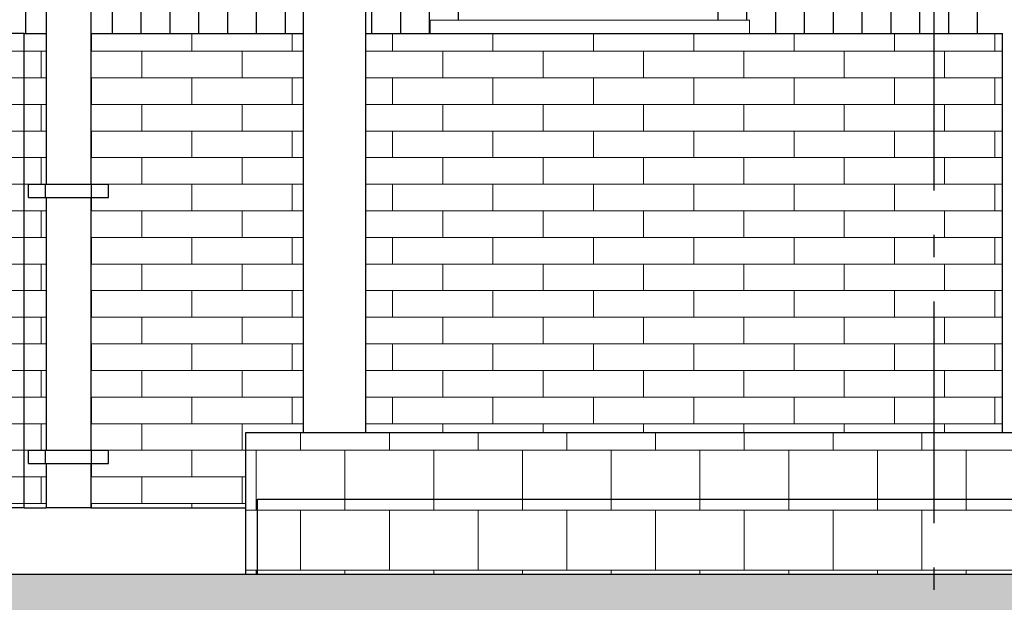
# Model space of a CAD drawing. Header units: millimetres. Extents: x -82736 to -49966, y 850 to 13065.
# Tile 8 of 28: x -70733 to -68514, y 3437 to 4751. Entities that reach past the tile are written whole.
import ezdxf
from ezdxf.enums import TextEntityAlignment as Align

# ---------------------------------------------------------------- set-up
doc = ezdxf.new("R2010")
doc.units = ezdxf.units.MM
doc.header["$LTSCALE"] = 0.5
doc.header["$MEASUREMENT"] = 0
doc.linetypes.add('Akselinje', pattern=[1500, 1000, -200, 100, -200])
doc.linetypes.add('PLINE', pattern=[0])
for name, color, linetype in [('222- Søyler (Nye konstruksjoner)', 7, 'Continuous'), ('232- Ikke-bærende yttervegger', 7, 'Continuous'), ('235- Utvendig kledning og overflate(Nye konstruksjoner)', 7, 'Continuous'), ('252- Gulv på grunn_ bunnplate(Nye konstruksjoner)', 7, 'Continuous'), ('265- Gesimser_ takrenner og nedløp(Nye konstruksjoner)', 7, 'Continuous'), ('71-- Bearbeidet terreng', 7, 'Continuous'), ('71-- Bearbeidet terreng (Skravur)', 7, 'Continuous'), ('82-- Modullinjer', 7, 'Continuous')]:
    doc.layers.add(name, color=color, linetype=linetype)
for name, color, linetype, lineweight in [('234- Vinduer_ dører_ porter(Nye konstruksjoner)', 7, 'Continuous', 0), ('235- Utvendig kledning og overflate', 7, 'Continuous', 0), ('255- Gulvoverflate(Nye konstruksjoner)', 7, 'Continuous', 0)]:
    doc.layers.add(name, color=color, linetype=linetype, lineweight=lineweight)
doc.styles.add('GENERATED_STYLE_1', font='arial.ttf')

# ---------------------------------------------------------------- blocks, each defined once
blk = doc.blocks.new('*X12')
at = {"layer": '235- Utvendig kledning og overflate', "linetype": 'PLINE'}
for p, q in [((-70723.2, 4680), (-70797.5, 4680)), ((-70797.5, 4620), (-70723.2, 4620)), ((-70723.2, 4560), (-70797.5, 4560)), ((-70797.5, 4500), (-70723.2, 4500)), ((-70723.2, 4440), (-70797.5, 4440)), ((-70797.5, 4380), (-70723.2, 4380)), ((-70723.2, 4320), (-70797.5, 4320)), ((-70797.5, 4260), (-70723.2, 4260)), ((-70723.2, 4200), (-70797.5, 4200)), ((-70797.5, 4140), (-70723.2, 4140)), ((-70723.2, 4080), (-70797.5, 4080)), ((-70797.5, 4020), (-70723.2, 4020)), ((-70723.2, 3960), (-70797.5, 3960)), ((-70797.5, 3900), (-70723.2, 3900)), ((-70723.2, 3840), (-70797.5, 3840)), ((-70797.5, 3780), (-70723.2, 3780)), ((-70723.2, 3720), (-70797.5, 3720)), ((-70797.5, 3660), (-70723.2, 3660))]:
    blk.add_line(p, q, dxfattribs=at)
blk = doc.blocks.new('*X21')
at = {"layer": '235- Utvendig kledning og overflate', "linetype": 'PLINE'}
for p, q in [((-70723.2, 4680), (-70673.2, 4680)), ((-70684.4, 4620), (-70684.4, 4680)), ((-70673.2, 4620), (-70723.2, 4620)), ((-70723.2, 4560), (-70673.2, 4560)), ((-70684.4, 4500), (-70684.4, 4560)), ((-70673.2, 4500), (-70723.2, 4500)), ((-70723.2, 4440), (-70673.2, 4440)), ((-70684.4, 4380), (-70684.4, 4440)), ((-70673.2, 4380), (-70723.2, 4380)), ((-70723.2, 4320), (-70673.2, 4320)), ((-70684.4, 4260), (-70684.4, 4320)), ((-70673.2, 4260), (-70723.2, 4260)), ((-70723.2, 4200), (-70673.2, 4200)), ((-70684.4, 4140), (-70684.4, 4200)), ((-70673.2, 4140), (-70723.2, 4140)), ((-70723.2, 4080), (-70673.2, 4080)), ((-70684.4, 4020), (-70684.4, 4080)), ((-70673.2, 4020), (-70723.2, 4020)), ((-70723.2, 3960), (-70673.2, 3960)), ((-70684.4, 3900), (-70684.4, 3960)), ((-70673.2, 3900), (-70723.2, 3900)), ((-70723.2, 3840), (-70673.2, 3840)), ((-70684.4, 3780), (-70684.4, 3840)), ((-70713.2, 3780), (-70723.2, 3780)), ((-70673.2, 3780), (-70699.6, 3780)), ((-70723.2, 3720), (-70673.2, 3720)), ((-70684.4, 3660), (-70684.4, 3720)), ((-70673.2, 3660), (-70723.2, 3660))]:
    blk.add_line(p, q, dxfattribs=at)
blk = doc.blocks.new('*X22')
at = {"layer": '235- Utvendig kledning og overflate', "linetype": 'PLINE'}
for p, q in [((-70571.3, 4680), (-70571.3, 4720)), ((-70571.3, 4680), (-70571.3, 4720)), ((-70345.1, 4680), (-70345.1, 4720)), ((-70345.1, 4680), (-70345.1, 4720)), ((-70118.9, 4680), (-70118.9, 4720)), ((-70118.9, 4680), (-70118.9, 4720)), ((-70573.2, 4680), (-70571.3, 4680)), ((-70571.3, 4680), (-70345.1, 4680)), ((-70458.2, 4620), (-70458.2, 4680)), ((-70345.1, 4680), (-70118.9, 4680)), ((-70232, 4620), (-70232, 4680)), ((-70118.9, 4680), (-70093.2, 4680)), ((-70571.3, 4620), (-70573.2, 4620)), ((-70345.1, 4620), (-70571.3, 4620)), ((-70571.3, 4560), (-70571.3, 4620)), ((-70571.3, 4560), (-70571.3, 4620)), ((-70118.9, 4620), (-70345.1, 4620)), ((-70345.1, 4560), (-70345.1, 4620)), ((-70345.1, 4560), (-70345.1, 4620)), ((-70093.2, 4620), (-70118.9, 4620)), ((-70118.9, 4560), (-70118.9, 4620)), ((-70118.9, 4560), (-70118.9, 4620)), ((-70573.2, 4560), (-70571.3, 4560)), ((-70571.3, 4560), (-70345.1, 4560)), ((-70458.2, 4500), (-70458.2, 4560)), ((-70345.1, 4560), (-70118.9, 4560)), ((-70232, 4500), (-70232, 4560)), ((-70118.9, 4560), (-70093.2, 4560)), ((-70571.3, 4500), (-70573.2, 4500)), ((-70345.1, 4500), (-70571.3, 4500)), ((-70571.3, 4440), (-70571.3, 4500)), ((-70571.3, 4440), (-70571.3, 4500)), ((-70118.9, 4500), (-70345.1, 4500)), ((-70345.1, 4440), (-70345.1, 4500)), ((-70345.1, 4440), (-70345.1, 4500)), ((-70093.2, 4500), (-70118.9, 4500)), ((-70118.9, 4440), (-70118.9, 4500)), ((-70118.9, 4440), (-70118.9, 4500)), ((-70573.2, 4440), (-70571.3, 4440)), ((-70571.3, 4440), (-70345.1, 4440)), ((-70458.2, 4380), (-70458.2, 4440)), ((-70345.1, 4440), (-70118.9, 4440)), ((-70232, 4380), (-70232, 4440)), ((-70118.9, 4440), (-70093.2, 4440)), ((-70345.1, 4380), (-70533.2, 4380)), ((-70118.9, 4380), (-70345.1, 4380)), ((-70345.1, 4320), (-70345.1, 4380)), ((-70345.1, 4320), (-70345.1, 4380)), ((-70093.2, 4380), (-70118.9, 4380)), ((-70118.9, 4320), (-70118.9, 4380)), ((-70118.9, 4320), (-70118.9, 4380)), ((-70571.3, 4320), (-70571.3, 4350)), ((-70571.3, 4320), (-70571.3, 4350)), ((-70573.2, 4320), (-70571.3, 4320)), ((-70571.3, 4320), (-70345.1, 4320)), ((-70458.2, 4260), (-70458.2, 4320)), ((-70345.1, 4320), (-70118.9, 4320)), ((-70232, 4260), (-70232, 4320)), ((-70118.9, 4320), (-70093.2, 4320)), ((-70571.3, 4260), (-70573.2, 4260)), ((-70345.1, 4260), (-70571.3, 4260)), ((-70571.3, 4200), (-70571.3, 4260)), ((-70571.3, 4200), (-70571.3, 4260)), ((-70118.9, 4260), (-70345.1, 4260)), ((-70345.1, 4200), (-70345.1, 4260)), ((-70345.1, 4200), (-70345.1, 4260)), ((-70093.2, 4260), (-70118.9, 4260)), ((-70118.9, 4200), (-70118.9, 4260)), ((-70118.9, 4200), (-70118.9, 4260)), ((-70573.2, 4200), (-70571.3, 4200)), ((-70571.3, 4200), (-70345.1, 4200)), ((-70458.2, 4140), (-70458.2, 4200)), ((-70345.1, 4200), (-70118.9, 4200)), ((-70232, 4140), (-70232, 4200)), ((-70118.9, 4200), (-70093.2, 4200)), ((-70571.3, 4140), (-70573.2, 4140)), ((-70345.1, 4140), (-70571.3, 4140)), ((-70571.3, 4080), (-70571.3, 4140)), ((-70571.3, 4080), (-70571.3, 4140)), ((-70118.9, 4140), (-70345.1, 4140)), ((-70345.1, 4080), (-70345.1, 4140)), ((-70345.1, 4080), (-70345.1, 4140)), ((-70093.2, 4140), (-70118.9, 4140)), ((-70118.9, 4080), (-70118.9, 4140)), ((-70118.9, 4080), (-70118.9, 4140)), ((-70573.2, 4080), (-70571.3, 4080)), ((-70571.3, 4080), (-70345.1, 4080)), ((-70458.2, 4020), (-70458.2, 4080)), ((-70345.1, 4080), (-70118.9, 4080)), ((-70232, 4020), (-70232, 4080)), ((-70118.9, 4080), (-70093.2, 4080)), ((-70571.3, 4020), (-70573.2, 4020)), ((-70345.1, 4020), (-70571.3, 4020)), ((-70571.3, 3960), (-70571.3, 4020)), ((-70571.3, 3960), (-70571.3, 4020)), ((-70118.9, 4020), (-70345.1, 4020)), ((-70345.1, 3960), (-70345.1, 4020)), ((-70345.1, 3960), (-70345.1, 4020)), ((-70093.2, 4020), (-70118.9, 4020)), ((-70118.9, 3960), (-70118.9, 4020)), ((-70118.9, 3960), (-70118.9, 4020)), ((-70573.2, 3960), (-70571.3, 3960)), ((-70571.3, 3960), (-70345.1, 3960)), ((-70458.2, 3900), (-70458.2, 3960)), ((-70345.1, 3960), (-70118.9, 3960)), ((-70232, 3900), (-70232, 3960)), ((-70118.9, 3960), (-70093.2, 3960)), ((-70571.3, 3900), (-70573.2, 3900)), ((-70345.1, 3900), (-70571.3, 3900)), ((-70571.3, 3840), (-70571.3, 3900)), ((-70571.3, 3840), (-70571.3, 3900)), ((-70118.9, 3900), (-70345.1, 3900)), ((-70345.1, 3840), (-70345.1, 3900)), ((-70345.1, 3840), (-70345.1, 3900)), ((-70093.2, 3900), (-70118.9, 3900)), ((-70118.9, 3840), (-70118.9, 3900)), ((-70118.9, 3840), (-70118.9, 3900)), ((-70573.2, 3840), (-70571.3, 3840)), ((-70571.3, 3840), (-70345.1, 3840)), ((-70458.2, 3780), (-70458.2, 3840)), ((-70345.1, 3840), (-70118.9, 3840)), ((-70232, 3780), (-70232, 3840)), ((-70118.9, 3840), (-70093.2, 3840)), ((-70345.1, 3780), (-70533.2, 3780)), ((-70223.2, 3780), (-70345.1, 3780)), ((-70345.1, 3720), (-70345.1, 3780)), ((-70345.1, 3720), (-70345.1, 3780)), ((-70571.3, 3720), (-70571.3, 3750)), ((-70571.3, 3720), (-70571.3, 3750)), ((-70573.2, 3720), (-70571.3, 3720)), ((-70571.3, 3720), (-70345.1, 3720)), ((-70458.2, 3660), (-70458.2, 3720)), ((-70345.1, 3720), (-70223.2, 3720)), ((-70232, 3660), (-70232, 3720)), ((-70571.3, 3660), (-70573.2, 3660)), ((-70345.1, 3660), (-70571.3, 3660)), ((-70571.3, 3650), (-70571.3, 3660)), ((-70571.3, 3650), (-70571.3, 3660)), ((-70223.2, 3660), (-70345.1, 3660)), ((-70345.1, 3650), (-70345.1, 3660)), ((-70345.1, 3650), (-70345.1, 3660))]:
    blk.add_line(p, q, dxfattribs=at)
blk = doc.blocks.new('*X23')
at = {"layer": '235- Utvendig kledning og overflate', "linetype": 'PLINE'}
for p, q in [((-69892.7, 4680), (-69892.7, 4720)), ((-69892.7, 4680), (-69892.7, 4720)), ((-69666.5, 4680), (-69666.5, 4720)), ((-69666.5, 4680), (-69666.5, 4720)), ((-69440.3, 4680), (-69440.3, 4720)), ((-69440.3, 4680), (-69440.3, 4720)), ((-69214.1, 4680), (-69214.1, 4720)), ((-69214.1, 4680), (-69214.1, 4720)), ((-68987.9, 4680), (-68987.9, 4720)), ((-68987.9, 4680), (-68987.9, 4720)), ((-68761.8, 4680), (-68761.8, 4720)), ((-68761.8, 4680), (-68761.8, 4720)), ((-68535.6, 4680), (-68535.6, 4720)), ((-68535.6, 4680), (-68535.6, 4720)), ((-69953.2, 4680), (-69892.7, 4680)), ((-69892.7, 4680), (-69666.5, 4680)), ((-69779.6, 4620), (-69779.6, 4680)), ((-69666.5, 4680), (-69440.3, 4680)), ((-69553.4, 4620), (-69553.4, 4680)), ((-69440.3, 4680), (-69214.1, 4680)), ((-69327.2, 4620), (-69327.2, 4680)), ((-69214.1, 4680), (-68987.9, 4680)), ((-69101, 4620), (-69101, 4680)), ((-68987.9, 4680), (-68761.8, 4680)), ((-68874.9, 4620), (-68874.9, 4680)), ((-68761.8, 4680), (-68535.6, 4680)), ((-68648.7, 4620), (-68648.7, 4680)), ((-68535.6, 4680), (-68518.2, 4680)), ((-69892.7, 4620), (-69953.2, 4620)), ((-69666.5, 4620), (-69892.7, 4620)), ((-69892.7, 4560), (-69892.7, 4620)), ((-69892.7, 4560), (-69892.7, 4620)), ((-69440.3, 4620), (-69666.5, 4620)), ((-69666.5, 4560), (-69666.5, 4620)), ((-69666.5, 4560), (-69666.5, 4620)), ((-69214.1, 4620), (-69440.3, 4620)), ((-69440.3, 4560), (-69440.3, 4620)), ((-69440.3, 4560), (-69440.3, 4620)), ((-68987.9, 4620), (-69214.1, 4620)), ((-69214.1, 4560), (-69214.1, 4620)), ((-69214.1, 4560), (-69214.1, 4620)), ((-68761.8, 4620), (-68987.9, 4620)), ((-68987.9, 4560), (-68987.9, 4620)), ((-68987.9, 4560), (-68987.9, 4620)), ((-68535.6, 4620), (-68761.8, 4620)), ((-68761.8, 4560), (-68761.8, 4620)), ((-68761.8, 4560), (-68761.8, 4620)), ((-68518.2, 4620), (-68535.6, 4620)), ((-68535.6, 4560), (-68535.6, 4620)), ((-68535.6, 4560), (-68535.6, 4620)), ((-69953.2, 4560), (-69892.7, 4560)), ((-69892.7, 4560), (-69666.5, 4560)), ((-69779.6, 4500), (-69779.6, 4560)), ((-69666.5, 4560), (-69440.3, 4560)), ((-69553.4, 4500), (-69553.4, 4560)), ((-69440.3, 4560), (-69214.1, 4560)), ((-69327.2, 4500), (-69327.2, 4560)), ((-69214.1, 4560), (-68987.9, 4560)), ((-69101, 4500), (-69101, 4560)), ((-68987.9, 4560), (-68761.8, 4560)), ((-68874.9, 4500), (-68874.9, 4560)), ((-68761.8, 4560), (-68535.6, 4560)), ((-68648.7, 4500), (-68648.7, 4560)), ((-68535.6, 4560), (-68518.2, 4560)), ((-69892.7, 4500), (-69953.2, 4500)), ((-69666.5, 4500), (-69892.7, 4500)), ((-69892.7, 4440), (-69892.7, 4500)), ((-69892.7, 4440), (-69892.7, 4500)), ((-69440.3, 4500), (-69666.5, 4500)), ((-69666.5, 4440), (-69666.5, 4500)), ((-69666.5, 4440), (-69666.5, 4500)), ((-69214.1, 4500), (-69440.3, 4500)), ((-69440.3, 4440), (-69440.3, 4500)), ((-69440.3, 4440), (-69440.3, 4500)), ((-68987.9, 4500), (-69214.1, 4500)), ((-69214.1, 4440), (-69214.1, 4500)), ((-69214.1, 4440), (-69214.1, 4500)), ((-68761.8, 4500), (-68987.9, 4500)), ((-68987.9, 4440), (-68987.9, 4500)), ((-68987.9, 4440), (-68987.9, 4500)), ((-68535.6, 4500), (-68761.8, 4500)), ((-68761.8, 4440), (-68761.8, 4500)), ((-68761.8, 4440), (-68761.8, 4500)), ((-68518.2, 4500), (-68535.6, 4500)), ((-68535.6, 4440), (-68535.6, 4500)), ((-68535.6, 4440), (-68535.6, 4500)), ((-69953.2, 4440), (-69892.7, 4440)), ((-69892.7, 4440), (-69666.5, 4440)), ((-69779.6, 4380), (-69779.6, 4440)), ((-69666.5, 4440), (-69440.3, 4440)), ((-69553.4, 4380), (-69553.4, 4440)), ((-69440.3, 4440), (-69214.1, 4440)), ((-69327.2, 4380), (-69327.2, 4440)), ((-69214.1, 4440), (-68987.9, 4440)), ((-69101, 4380), (-69101, 4440)), ((-68987.9, 4440), (-68761.8, 4440)), ((-68874.9, 4380), (-68874.9, 4440)), ((-68761.8, 4440), (-68535.6, 4440)), ((-68648.7, 4380), (-68648.7, 4440)), ((-68535.6, 4440), (-68518.2, 4440)), ((-69892.7, 4380), (-69953.2, 4380)), ((-69666.5, 4380), (-69892.7, 4380)), ((-69892.7, 4320), (-69892.7, 4380)), ((-69892.7, 4320), (-69892.7, 4380)), ((-69440.3, 4380), (-69666.5, 4380)), ((-69666.5, 4320), (-69666.5, 4380)), ((-69666.5, 4320), (-69666.5, 4380)), ((-69214.1, 4380), (-69440.3, 4380)), ((-69440.3, 4320), (-69440.3, 4380)), ((-69440.3, 4320), (-69440.3, 4380)), ((-68987.9, 4380), (-69214.1, 4380)), ((-69214.1, 4320), (-69214.1, 4380)), ((-69214.1, 4320), (-69214.1, 4380)), ((-68761.8, 4380), (-68987.9, 4380)), ((-68987.9, 4320), (-68987.9, 4380)), ((-68987.9, 4320), (-68987.9, 4380)), ((-68535.6, 4380), (-68761.8, 4380)), ((-68761.8, 4320), (-68761.8, 4380)), ((-68761.8, 4320), (-68761.8, 4380)), ((-68518.2, 4380), (-68535.6, 4380)), ((-68535.6, 4320), (-68535.6, 4380)), ((-68535.6, 4320), (-68535.6, 4380)), ((-69953.2, 4320), (-69892.7, 4320)), ((-69892.7, 4320), (-69666.5, 4320)), ((-69779.6, 4260), (-69779.6, 4320)), ((-69666.5, 4320), (-69440.3, 4320)), ((-69553.4, 4260), (-69553.4, 4320)), ((-69440.3, 4320), (-69214.1, 4320)), ((-69327.2, 4260), (-69327.2, 4320)), ((-69214.1, 4320), (-68987.9, 4320)), ((-69101, 4260), (-69101, 4320)), ((-68987.9, 4320), (-68761.8, 4320)), ((-68874.9, 4260), (-68874.9, 4320)), ((-68761.8, 4320), (-68535.6, 4320)), ((-68648.7, 4260), (-68648.7, 4320)), ((-68535.6, 4320), (-68518.2, 4320)), ((-69892.7, 4260), (-69953.2, 4260)), ((-69666.5, 4260), (-69892.7, 4260)), ((-69892.7, 4200), (-69892.7, 4260)), ((-69892.7, 4200), (-69892.7, 4260)), ((-69440.3, 4260), (-69666.5, 4260)), ((-69666.5, 4200), (-69666.5, 4260)), ((-69666.5, 4200), (-69666.5, 4260)), ((-69214.1, 4260), (-69440.3, 4260)), ((-69440.3, 4200), (-69440.3, 4260)), ((-69440.3, 4200), (-69440.3, 4260)), ((-68987.9, 4260), (-69214.1, 4260)), ((-69214.1, 4200), (-69214.1, 4260)), ((-69214.1, 4200), (-69214.1, 4260)), ((-68761.8, 4260), (-68987.9, 4260)), ((-68987.9, 4200), (-68987.9, 4260)), ((-68987.9, 4200), (-68987.9, 4260)), ((-68535.6, 4260), (-68761.8, 4260)), ((-68761.8, 4200), (-68761.8, 4260)), ((-68761.8, 4200), (-68761.8, 4260)), ((-68518.2, 4260), (-68535.6, 4260)), ((-68535.6, 4200), (-68535.6, 4260)), ((-68535.6, 4200), (-68535.6, 4260)), ((-69953.2, 4200), (-69892.7, 4200)), ((-69892.7, 4200), (-69666.5, 4200)), ((-69779.6, 4140), (-69779.6, 4200)), ((-69666.5, 4200), (-69440.3, 4200)), ((-69553.4, 4140), (-69553.4, 4200)), ((-69440.3, 4200), (-69214.1, 4200)), ((-69327.2, 4140), (-69327.2, 4200)), ((-69214.1, 4200), (-68987.9, 4200)), ((-69101, 4140), (-69101, 4200)), ((-68987.9, 4200), (-68761.8, 4200)), ((-68874.9, 4140), (-68874.9, 4200)), ((-68761.8, 4200), (-68535.6, 4200)), ((-68648.7, 4140), (-68648.7, 4200)), ((-68535.6, 4200), (-68518.2, 4200)), ((-69892.7, 4140), (-69953.2, 4140)), ((-69666.5, 4140), (-69892.7, 4140)), ((-69892.7, 4080), (-69892.7, 4140)), ((-69892.7, 4080), (-69892.7, 4140)), ((-69440.3, 4140), (-69666.5, 4140)), ((-69666.5, 4080), (-69666.5, 4140)), ((-69666.5, 4080), (-69666.5, 4140)), ((-69214.1, 4140), (-69440.3, 4140)), ((-69440.3, 4080), (-69440.3, 4140)), ((-69440.3, 4080), (-69440.3, 4140)), ((-68987.9, 4140), (-69214.1, 4140)), ((-69214.1, 4080), (-69214.1, 4140)), ((-69214.1, 4080), (-69214.1, 4140)), ((-68761.8, 4140), (-68987.9, 4140)), ((-68987.9, 4080), (-68987.9, 4140)), ((-68987.9, 4080), (-68987.9, 4140)), ((-68535.6, 4140), (-68761.8, 4140)), ((-68761.8, 4080), (-68761.8, 4140)), ((-68761.8, 4080), (-68761.8, 4140)), ((-68518.2, 4140), (-68535.6, 4140)), ((-68535.6, 4080), (-68535.6, 4140)), ((-68535.6, 4080), (-68535.6, 4140)), ((-69953.2, 4080), (-69892.7, 4080)), ((-69892.7, 4080), (-69666.5, 4080)), ((-69779.6, 4020), (-69779.6, 4080)), ((-69666.5, 4080), (-69440.3, 4080)), ((-69553.4, 4020), (-69553.4, 4080)), ((-69440.3, 4080), (-69214.1, 4080)), ((-69327.2, 4020), (-69327.2, 4080)), ((-69214.1, 4080), (-68987.9, 4080)), ((-69101, 4020), (-69101, 4080)), ((-68987.9, 4080), (-68761.8, 4080)), ((-68874.9, 4020), (-68874.9, 4080)), ((-68761.8, 4080), (-68535.6, 4080)), ((-68648.7, 4020), (-68648.7, 4080)), ((-68535.6, 4080), (-68518.2, 4080)), ((-69892.7, 4020), (-69953.2, 4020)), ((-69666.5, 4020), (-69892.7, 4020)), ((-69892.7, 3960), (-69892.7, 4020)), ((-69892.7, 3960), (-69892.7, 4020)), ((-69440.3, 4020), (-69666.5, 4020)), ((-69666.5, 3960), (-69666.5, 4020)), ((-69666.5, 3960), (-69666.5, 4020)), ((-69214.1, 4020), (-69440.3, 4020)), ((-69440.3, 3960), (-69440.3, 4020)), ((-69440.3, 3960), (-69440.3, 4020)), ((-68987.9, 4020), (-69214.1, 4020)), ((-69214.1, 3960), (-69214.1, 4020)), ((-69214.1, 3960), (-69214.1, 4020)), ((-68761.8, 4020), (-68987.9, 4020)), ((-68987.9, 3960), (-68987.9, 4020)), ((-68987.9, 3960), (-68987.9, 4020)), ((-68535.6, 4020), (-68761.8, 4020)), ((-68761.8, 3960), (-68761.8, 4020)), ((-68761.8, 3960), (-68761.8, 4020)), ((-68518.2, 4020), (-68535.6, 4020)), ((-68535.6, 3960), (-68535.6, 4020)), ((-68535.6, 3960), (-68535.6, 4020)), ((-69953.2, 3960), (-69892.7, 3960)), ((-69892.7, 3960), (-69666.5, 3960)), ((-69779.6, 3900), (-69779.6, 3960)), ((-69666.5, 3960), (-69440.3, 3960)), ((-69553.4, 3900), (-69553.4, 3960)), ((-69440.3, 3960), (-69214.1, 3960)), ((-69327.2, 3900), (-69327.2, 3960)), ((-69214.1, 3960), (-68987.9, 3960)), ((-69101, 3900), (-69101, 3960)), ((-68987.9, 3960), (-68761.8, 3960)), ((-68874.9, 3900), (-68874.9, 3960)), ((-68761.8, 3960), (-68535.6, 3960)), ((-68648.7, 3900), (-68648.7, 3960)), ((-68535.6, 3960), (-68518.2, 3960)), ((-69892.7, 3900), (-69953.2, 3900)), ((-69666.5, 3900), (-69892.7, 3900)), ((-69892.7, 3840), (-69892.7, 3900)), ((-69892.7, 3840), (-69892.7, 3900)), ((-69440.3, 3900), (-69666.5, 3900)), ((-69666.5, 3840), (-69666.5, 3900)), ((-69666.5, 3840), (-69666.5, 3900)), ((-69214.1, 3900), (-69440.3, 3900)), ((-69440.3, 3840), (-69440.3, 3900)), ((-69440.3, 3840), (-69440.3, 3900)), ((-68987.9, 3900), (-69214.1, 3900)), ((-69214.1, 3840), (-69214.1, 3900)), ((-69214.1, 3840), (-69214.1, 3900)), ((-68761.8, 3900), (-68987.9, 3900)), ((-68987.9, 3840), (-68987.9, 3900)), ((-68987.9, 3840), (-68987.9, 3900)), ((-68535.6, 3900), (-68761.8, 3900)), ((-68761.8, 3840), (-68761.8, 3900)), ((-68761.8, 3840), (-68761.8, 3900)), ((-68518.2, 3900), (-68535.6, 3900)), ((-68535.6, 3840), (-68535.6, 3900)), ((-68535.6, 3840), (-68535.6, 3900)), ((-69953.2, 3840), (-69892.7, 3840)), ((-69892.7, 3840), (-69666.5, 3840)), ((-69779.6, 3820), (-69779.6, 3840)), ((-69666.5, 3840), (-69440.3, 3840)), ((-69553.4, 3820), (-69553.4, 3840)), ((-69440.3, 3840), (-69214.1, 3840)), ((-69327.2, 3820), (-69327.2, 3840)), ((-69214.1, 3840), (-68987.9, 3840)), ((-69101, 3820), (-69101, 3840)), ((-68987.9, 3840), (-68761.8, 3840)), ((-68874.9, 3820), (-68874.9, 3840)), ((-68761.8, 3840), (-68535.6, 3840)), ((-68648.7, 3820), (-68648.7, 3840)), ((-68535.6, 3840), (-68518.2, 3840))]:
    blk.add_line(p, q, dxfattribs=at)
blk = doc.blocks.new('*X28')
at = {"layer": '235- Utvendig kledning og overflate(Nye konstruksjoner)', "linetype": 'PLINE'}
for p, q in [((-70720, 6350), (-70720, 6256.8)), ((-70720, 6350), (-70720, 6256.8)), ((-70720, 6256.8), (-70720, 6104.2)), ((-70720, 6256.8), (-70720, 6104.2)), ((-70720, 6104.2), (-70720, 5951.6)), ((-70720, 6104.2), (-70720, 5951.6)), ((-70720, 5951.6), (-70720, 5799)), ((-70720, 5951.6), (-70720, 5799)), ((-70720, 5799), (-70720, 5646.4)), ((-70720, 5799), (-70720, 5646.4)), ((-70720, 5646.4), (-70720, 5493.8)), ((-70720, 5646.4), (-70720, 5493.8)), ((-70720, 5493.8), (-70720, 5341.2)), ((-70720, 5493.8), (-70720, 5341.2)), ((-70720, 5341.2), (-70720, 5188.6)), ((-70720, 5341.2), (-70720, 5188.6)), ((-70720, 5188.6), (-70720, 5036)), ((-70720, 5188.6), (-70720, 5036)), ((-70720, 5036), (-70720, 4883.4)), ((-70720, 5036), (-70720, 4883.4)), ((-70720, 4883.4), (-70720, 4730.7)), ((-70720, 4883.4), (-70720, 4730.7)), ((-70720, 4730.7), (-70720, 4720)), ((-70720, 4730.7), (-70720, 4720))]:
    blk.add_line(p, q, dxfattribs=at)
blk = doc.blocks.new('*X29')
at = {"layer": '235- Utvendig kledning og overflate(Nye konstruksjoner)', "linetype": 'PLINE'}
for p, q in [((-70525, 6350), (-70525, 6256.8)), ((-70460, 6350), (-70460, 6256.8)), ((-70395, 6350), (-70395, 6256.8)), ((-70330, 6350), (-70330, 6256.8)), ((-70265, 6350), (-70265, 6256.8)), ((-70200, 6350), (-70200, 6256.8)), ((-70135, 6350), (-70135, 6256.8)), ((-70525, 6256.8), (-70525, 6104.2)), ((-70460, 6256.8), (-70460, 6104.2)), ((-70395, 6256.8), (-70395, 6104.2)), ((-70330, 6256.8), (-70330, 6104.2)), ((-70265, 6256.8), (-70265, 6104.2)), ((-70200, 6256.8), (-70200, 6104.2)), ((-70135, 6256.8), (-70135, 6104.2)), ((-70525, 6104.2), (-70525, 5951.6)), ((-70460, 6104.2), (-70460, 5951.6)), ((-70395, 6104.2), (-70395, 5951.6)), ((-70330, 6104.2), (-70330, 5951.6)), ((-70265, 6104.2), (-70265, 5951.6)), ((-70200, 6104.2), (-70200, 5951.6)), ((-70135, 6104.2), (-70135, 5951.6)), ((-70525, 5951.6), (-70525, 5799)), ((-70460, 5951.6), (-70460, 5799)), ((-70395, 5951.6), (-70395, 5799)), ((-70330, 5951.6), (-70330, 5799)), ((-70265, 5951.6), (-70265, 5799)), ((-70200, 5951.6), (-70200, 5799)), ((-70135, 5951.6), (-70135, 5799)), ((-70525, 5799), (-70525, 5646.4)), ((-70460, 5799), (-70460, 5646.4)), ((-70395, 5799), (-70395, 5646.4)), ((-70330, 5799), (-70330, 5646.4)), ((-70265, 5799), (-70265, 5646.4)), ((-70200, 5799), (-70200, 5646.4)), ((-70135, 5799), (-70135, 5646.4)), ((-70525, 5646.4), (-70525, 5493.8)), ((-70460, 5646.4), (-70460, 5493.8)), ((-70395, 5646.4), (-70395, 5493.8)), ((-70330, 5646.4), (-70330, 5493.8)), ((-70265, 5646.4), (-70265, 5493.8)), ((-70200, 5646.4), (-70200, 5493.8)), ((-70135, 5646.4), (-70135, 5493.8)), ((-70525, 5493.8), (-70525, 5341.2)), ((-70460, 5493.8), (-70460, 5341.2)), ((-70395, 5493.8), (-70395, 5341.2)), ((-70330, 5493.8), (-70330, 5341.2)), ((-70265, 5493.8), (-70265, 5341.2)), ((-70200, 5493.8), (-70200, 5341.2)), ((-70135, 5493.8), (-70135, 5341.2)), ((-70525, 5341.2), (-70525, 5188.6)), ((-70460, 5341.2), (-70460, 5188.6)), ((-70395, 5341.2), (-70395, 5188.6)), ((-70330, 5341.2), (-70330, 5188.6)), ((-70265, 5341.2), (-70265, 5188.6)), ((-70200, 5341.2), (-70200, 5188.6)), ((-70135, 5341.2), (-70135, 5188.6)), ((-70525, 5188.6), (-70525, 5036)), ((-70460, 5188.6), (-70460, 5036)), ((-70395, 5188.6), (-70395, 5036)), ((-70330, 5188.6), (-70330, 5036)), ((-70265, 5188.6), (-70265, 5036)), ((-70200, 5188.6), (-70200, 5036)), ((-70135, 5188.6), (-70135, 5036)), ((-70525, 5036), (-70525, 4883.4)), ((-70460, 5036), (-70460, 4883.4)), ((-70395, 5036), (-70395, 4883.4)), ((-70330, 5036), (-70330, 4883.4)), ((-70265, 5036), (-70265, 4883.4)), ((-70200, 5036), (-70200, 4883.4)), ((-70135, 5036), (-70135, 4883.4)), ((-70525, 4883.4), (-70525, 4730.7)), ((-70460, 4883.4), (-70460, 4730.7)), ((-70395, 4883.4), (-70395, 4730.7)), ((-70330, 4883.4), (-70330, 4730.7)), ((-70265, 4883.4), (-70265, 4730.7)), ((-70200, 4883.4), (-70200, 4730.7)), ((-70135, 4883.4), (-70135, 4730.7)), ((-70525, 4730.7), (-70525, 4720)), ((-70460, 4730.7), (-70460, 4720)), ((-70395, 4730.7), (-70395, 4720)), ((-70330, 4730.7), (-70330, 4720)), ((-70265, 4730.7), (-70265, 4720)), ((-70200, 4730.7), (-70200, 4720)), ((-70135, 4730.7), (-70135, 4720))]:
    blk.add_line(p, q, dxfattribs=at)
blk = doc.blocks.new('*X30')
at = {"layer": '235- Utvendig kledning og overflate(Nye konstruksjoner)', "linetype": 'PLINE'}
for p, q in [((-69875, 6470), (-69875, 6409.4)), ((-69810, 6470), (-69810, 6409.4)), ((-69745, 6470), (-69745, 6409.4)), ((-69680, 6470), (-69680, 6409.4)), ((-69615, 6470), (-69615, 6409.4)), ((-69615, 6470), (-69615, 6409.4)), ((-69550, 6470), (-69550, 6409.4)), ((-69485, 6470), (-69485, 6409.4)), ((-69420, 6470), (-69420, 6409.4)), ((-69355, 6470), (-69355, 6409.4)), ((-69290, 6470), (-69290, 6409.4)), ((-69225, 6470), (-69225, 6409.4)), ((-69160, 6470), (-69160, 6409.4)), ((-69095, 6470), (-69095, 6409.4)), ((-69030, 6470), (-69030, 6409.4)), ((-68965, 6470), (-68965, 6409.4)), ((-68900, 6470), (-68900, 6409.4)), ((-68835, 6470), (-68835, 6409.4)), ((-68770, 6470), (-68770, 6409.4)), ((-68705, 6470), (-68705, 6409.4)), ((-68640, 6470), (-68640, 6409.4)), ((-68575, 6470), (-68575, 6409.4)), ((-69875, 6409.4), (-69875, 6256.8)), ((-69810, 6409.4), (-69810, 6256.8)), ((-69745, 6409.4), (-69745, 6256.8)), ((-69680, 6409.4), (-69680, 6256.8)), ((-69615, 6409.4), (-69615, 6256.8)), ((-69615, 6409.4), (-69615, 6256.8)), ((-69550, 6409.4), (-69550, 6256.8)), ((-69485, 6409.4), (-69485, 6256.8)), ((-69420, 6409.4), (-69420, 6256.8)), ((-69355, 6409.4), (-69355, 6256.8)), ((-69290, 6409.4), (-69290, 6256.8)), ((-69225, 6409.4), (-69225, 6256.8)), ((-69160, 6409.4), (-69160, 6256.8)), ((-69095, 6409.4), (-69095, 6256.8)), ((-69030, 6409.4), (-69030, 6256.8)), ((-68965, 6409.4), (-68965, 6256.8)), ((-68900, 6409.4), (-68900, 6256.8)), ((-68835, 6409.4), (-68835, 6256.8)), ((-68770, 6409.4), (-68770, 6256.8)), ((-68705, 6409.4), (-68705, 6256.8)), ((-68640, 6409.4), (-68640, 6256.8)), ((-68575, 6409.4), (-68575, 6256.8)), ((-69940, 6350), (-69940, 6256.8)), ((-69940, 6256.8), (-69940, 6104.2)), ((-69875, 6256.8), (-69875, 6104.2)), ((-69810, 6256.8), (-69810, 6104.2)), ((-69745, 6256.8), (-69745, 6104.2)), ((-69680, 6256.8), (-69680, 6130)), ((-69615, 6256.8), (-69615, 6130)), ((-69615, 6256.8), (-69615, 6130)), ((-69550, 6256.8), (-69550, 6130)), ((-69485, 6256.8), (-69485, 6130)), ((-69420, 6256.8), (-69420, 6130)), ((-69355, 6256.8), (-69355, 6130)), ((-69290, 6256.8), (-69290, 6130)), ((-69225, 6256.8), (-69225, 6130)), ((-69160, 6256.8), (-69160, 6104.2)), ((-69095, 6256.8), (-69095, 6104.2)), ((-69030, 6256.8), (-69030, 6104.2)), ((-68965, 6256.8), (-68965, 6104.2)), ((-68900, 6256.8), (-68900, 6104.2)), ((-68835, 6256.8), (-68835, 6104.2)), ((-68770, 6256.8), (-68770, 6104.2)), ((-68705, 6256.8), (-68705, 6104.2)), ((-68640, 6256.8), (-68640, 6104.2)), ((-68575, 6256.8), (-68575, 6104.2)), ((-69940, 6104.2), (-69940, 5951.6)), ((-69875, 6104.2), (-69875, 5951.6)), ((-69810, 6104.2), (-69810, 5951.6)), ((-69745, 6104.2), (-69745, 5951.6)), ((-69160, 6104.2), (-69160, 5951.6)), ((-69095, 6104.2), (-69095, 5951.6)), ((-69030, 6104.2), (-69030, 5951.6)), ((-68965, 6104.2), (-68965, 5951.6)), ((-68900, 6104.2), (-68900, 5951.6)), ((-68835, 6104.2), (-68835, 5951.6)), ((-68770, 6104.2), (-68770, 5951.6)), ((-68705, 6104.2), (-68705, 5951.6)), ((-68640, 6104.2), (-68640, 5951.6)), ((-68575, 6104.2), (-68575, 5951.6)), ((-69940, 5951.6), (-69940, 5799)), ((-69875, 5951.6), (-69875, 5799)), ((-69810, 5951.6), (-69810, 5799)), ((-69745, 5951.6), (-69745, 5799)), ((-69160, 5951.6), (-69160, 5799)), ((-69095, 5951.6), (-69095, 5799)), ((-69030, 5951.6), (-69030, 5799)), ((-68965, 5951.6), (-68965, 5799)), ((-68900, 5951.6), (-68900, 5799)), ((-68835, 5951.6), (-68835, 5799)), ((-68770, 5951.6), (-68770, 5799)), ((-68705, 5951.6), (-68705, 5799)), ((-68640, 5951.6), (-68640, 5799)), ((-68575, 5951.6), (-68575, 5799)), ((-69940, 5799), (-69940, 5646.4)), ((-69875, 5799), (-69875, 5646.4)), ((-69810, 5799), (-69810, 5646.4)), ((-69745, 5799), (-69745, 5646.4)), ((-69160, 5799), (-69160, 5646.4)), ((-69095, 5799), (-69095, 5646.4)), ((-69030, 5799), (-69030, 5646.4)), ((-68965, 5799), (-68965, 5646.4)), ((-68900, 5799), (-68900, 5646.4)), ((-68835, 5799), (-68835, 5646.4)), ((-68770, 5799), (-68770, 5646.4)), ((-68705, 5799), (-68705, 5646.4)), ((-68640, 5799), (-68640, 5646.4)), ((-68575, 5799), (-68575, 5646.4)), ((-69940, 5646.4), (-69940, 5493.8)), ((-69875, 5646.4), (-69875, 5493.8)), ((-69810, 5646.4), (-69810, 5493.8)), ((-69745, 5646.4), (-69745, 5493.8)), ((-69160, 5646.4), (-69160, 5493.8)), ((-69095, 5646.4), (-69095, 5493.8)), ((-69030, 5646.4), (-69030, 5493.8)), ((-68965, 5646.4), (-68965, 5493.8)), ((-68900, 5646.4), (-68900, 5493.8)), ((-68835, 5646.4), (-68835, 5493.8)), ((-68770, 5646.4), (-68770, 5493.8)), ((-68705, 5646.4), (-68705, 5493.8)), ((-68640, 5646.4), (-68640, 5493.8)), ((-68575, 5646.4), (-68575, 5493.8)), ((-69940, 5493.8), (-69940, 5341.2)), ((-69875, 5493.8), (-69875, 5341.2)), ((-69810, 5493.8), (-69810, 5341.2)), ((-69745, 5493.8), (-69745, 5341.2)), ((-69160, 5493.8), (-69160, 5341.2)), ((-69095, 5493.8), (-69095, 5341.2)), ((-69030, 5493.8), (-69030, 5341.2)), ((-68965, 5493.8), (-68965, 5341.2)), ((-68900, 5493.8), (-68900, 5341.2)), ((-68835, 5493.8), (-68835, 5341.2)), ((-68770, 5493.8), (-68770, 5341.2)), ((-68705, 5493.8), (-68705, 5341.2)), ((-68640, 5493.8), (-68640, 5341.2)), ((-68575, 5493.8), (-68575, 5341.2)), ((-69940, 5341.2), (-69940, 5188.6)), ((-69875, 5341.2), (-69875, 5188.6)), ((-69810, 5341.2), (-69810, 5188.6)), ((-69745, 5341.2), (-69745, 5188.6)), ((-69160, 5341.2), (-69160, 5188.6)), ((-69095, 5341.2), (-69095, 5188.6)), ((-69030, 5341.2), (-69030, 5188.6)), ((-68965, 5341.2), (-68965, 5188.6)), ((-68900, 5341.2), (-68900, 5188.6)), ((-68835, 5341.2), (-68835, 5188.6)), ((-68770, 5341.2), (-68770, 5188.6)), ((-68705, 5341.2), (-68705, 5188.6)), ((-68640, 5341.2), (-68640, 5188.6)), ((-68575, 5341.2), (-68575, 5188.6)), ((-69940, 5188.6), (-69940, 5036)), ((-69875, 5188.6), (-69875, 5036)), ((-69810, 5188.6), (-69810, 5036)), ((-69745, 5188.6), (-69745, 5036)), ((-69160, 5188.6), (-69160, 5036)), ((-69095, 5188.6), (-69095, 5036)), ((-69030, 5188.6), (-69030, 5036)), ((-68965, 5188.6), (-68965, 5036)), ((-68900, 5188.6), (-68900, 5036)), ((-68835, 5188.6), (-68835, 5036)), ((-68770, 5188.6), (-68770, 5036)), ((-68705, 5188.6), (-68705, 5036)), ((-68640, 5188.6), (-68640, 5036)), ((-68575, 5188.6), (-68575, 5036)), ((-69940, 5036), (-69940, 4883.4)), ((-69875, 5036), (-69875, 4883.4)), ((-69810, 5036), (-69810, 4883.4)), ((-69745, 5036), (-69745, 4883.4)), ((-69160, 5036), (-69160, 4883.4)), ((-69095, 5036), (-69095, 4883.4)), ((-69030, 5036), (-69030, 4883.4)), ((-68965, 5036), (-68965, 4883.4)), ((-68900, 5036), (-68900, 4883.4)), ((-68835, 5036), (-68835, 4883.4)), ((-68770, 5036), (-68770, 4883.4)), ((-68705, 5036), (-68705, 4883.4)), ((-68640, 5036), (-68640, 4883.4)), ((-68575, 5036), (-68575, 4883.4)), ((-69940, 4883.4), (-69940, 4730.7)), ((-69875, 4883.4), (-69875, 4730.7)), ((-69810, 4883.4), (-69810, 4730.7)), ((-69745, 4883.4), (-69745, 4751)), ((-69160, 4883.4), (-69160, 4751)), ((-69095, 4883.4), (-69095, 4751)), ((-69030, 4883.4), (-69030, 4730.7)), ((-68965, 4883.4), (-68965, 4730.7)), ((-68900, 4883.4), (-68900, 4730.7)), ((-68835, 4883.4), (-68835, 4730.7)), ((-68770, 4883.4), (-68770, 4730.7)), ((-68705, 4883.4), (-68705, 4730.7)), ((-68640, 4883.4), (-68640, 4730.7)), ((-68575, 4883.4), (-68575, 4730.7)), ((-69940, 4730.7), (-69940, 4720)), ((-69875, 4730.7), (-69875, 4720)), ((-69810, 4730.7), (-69810, 4720)), ((-69030, 4730.7), (-69030, 4720)), ((-68965, 4730.7), (-68965, 4720)), ((-68900, 4730.7), (-68900, 4720)), ((-68835, 4730.7), (-68835, 4720)), ((-68770, 4730.7), (-68770, 4720)), ((-68705, 4730.7), (-68705, 4720)), ((-68640, 4730.7), (-68640, 4720)), ((-68575, 4730.7), (-68575, 4720))]:
    blk.add_line(p, q, dxfattribs=at)
blk = doc.blocks.new('*X39')
at = {"layer": '255- Gulvoverflate(Nye konstruksjoner)', "linetype": 'PLINE'}
for p, q in [((-70100, 3820), (-70100, 3780)), ((-69900, 3780), (-69900, 3820)), ((-69900, 3820), (-69900, 3780)), ((-69700, 3820), (-69700, 3780)), ((-69500, 3780), (-69500, 3820)), ((-69500, 3820), (-69500, 3780)), ((-69300, 3820), (-69300, 3780)), ((-69100, 3780), (-69100, 3820)), ((-69100, 3820), (-69100, 3780)), ((-68900, 3820), (-68900, 3780)), ((-68700, 3780), (-68700, 3820)), ((-68700, 3820), (-68700, 3780)), ((-70100, 3780), (-70223.2, 3780)), ((-70223.2, 3780), (-70200, 3780)), ((-70200, 3780), (-70000, 3780)), ((-70200, 3645), (-70200, 3780)), ((-70200, 3780), (-70200, 3645)), ((-70000, 3780), (-70100, 3780)), ((-70000, 3780), (-70000, 3670)), ((-70000, 3780), (-69800, 3780)), ((-69900, 3780), (-70000, 3780)), ((-69700, 3780), (-69900, 3780)), ((-69800, 3780), (-69600, 3780)), ((-69800, 3670), (-69800, 3780)), ((-69800, 3780), (-69800, 3670)), ((-69600, 3780), (-69700, 3780)), ((-69600, 3780), (-69600, 3670)), ((-69600, 3780), (-69400, 3780)), ((-69500, 3780), (-69600, 3780)), ((-69300, 3780), (-69500, 3780)), ((-69400, 3780), (-69200, 3780)), ((-69400, 3670), (-69400, 3780)), ((-69400, 3780), (-69400, 3670)), ((-69200, 3780), (-69300, 3780)), ((-69200, 3780), (-69200, 3670)), ((-69200, 3780), (-69000, 3780)), ((-69100, 3780), (-69200, 3780)), ((-68900, 3780), (-69100, 3780)), ((-69000, 3780), (-68800, 3780)), ((-69000, 3670), (-69000, 3780)), ((-69000, 3780), (-69000, 3670)), ((-68800, 3780), (-68900, 3780)), ((-68800, 3780), (-68800, 3670)), ((-68800, 3780), (-68600, 3780)), ((-68700, 3780), (-68800, 3780)), ((-68500, 3780), (-68700, 3780)), ((-68600, 3780), (-68400, 3780)), ((-68600, 3670), (-68600, 3780)), ((-68600, 3780), (-68600, 3670)), ((-70223.2, 3645), (-70197.5, 3645)), ((-70200, 3645), (-70223.2, 3645)), ((-70197.5, 3645), (-70200, 3645)), ((-70197.5, 3510), (-70223.2, 3510)), ((-70223.2, 3510), (-70200, 3510)), ((-70200, 3510), (-70197.5, 3510)), ((-70200, 3500), (-70200, 3510)), ((-70200, 3510), (-70200, 3500))]:
    blk.add_line(p, q, dxfattribs=at)
blk = doc.blocks.new('*X84')
at = {"layer": '255- Gulvoverflate(Nye konstruksjoner)', "linetype": 'PLINE'}
for p, q in [((-70000, 3670), (-70000, 3645)), ((-69800, 3645), (-69800, 3670)), ((-69800, 3670), (-69800, 3645)), ((-69600, 3670), (-69600, 3645)), ((-69400, 3645), (-69400, 3670)), ((-69400, 3670), (-69400, 3645)), ((-69200, 3670), (-69200, 3645)), ((-69000, 3645), (-69000, 3670)), ((-69000, 3670), (-69000, 3645)), ((-68800, 3670), (-68800, 3645)), ((-68600, 3645), (-68600, 3670)), ((-68600, 3670), (-68600, 3645)), ((-70100, 3645), (-70197.5, 3645)), ((-70197.5, 3645), (-70000, 3645)), ((-70100, 3510), (-70100, 3645)), ((-70000, 3645), (-70100, 3645)), ((-70100, 3645), (-70100, 3510)), ((-70000, 3645), (-69800, 3645)), ((-69700, 3645), (-69900, 3645)), ((-69900, 3645), (-69900, 3510)), ((-69800, 3645), (-69600, 3645)), ((-69700, 3510), (-69700, 3645)), ((-69600, 3645), (-69700, 3645)), ((-69700, 3645), (-69700, 3510)), ((-69600, 3645), (-69400, 3645)), ((-69300, 3645), (-69500, 3645)), ((-69500, 3645), (-69500, 3510)), ((-69400, 3645), (-69200, 3645)), ((-69300, 3510), (-69300, 3645)), ((-69200, 3645), (-69300, 3645)), ((-69300, 3645), (-69300, 3510)), ((-69200, 3645), (-69000, 3645)), ((-68900, 3645), (-69100, 3645)), ((-69100, 3645), (-69100, 3510)), ((-69000, 3645), (-68800, 3645)), ((-68900, 3510), (-68900, 3645)), ((-68800, 3645), (-68900, 3645)), ((-68900, 3645), (-68900, 3510)), ((-68800, 3645), (-68600, 3645)), ((-68500, 3645), (-68700, 3645)), ((-68700, 3645), (-68700, 3510)), ((-68600, 3645), (-68400, 3645)), ((-70197.5, 3510), (-70100, 3510)), ((-70000, 3510), (-70197.5, 3510)), ((-70100, 3510), (-70000, 3510)), ((-69800, 3510), (-70000, 3510)), ((-70000, 3510), (-70000, 3500)), ((-70000, 3510), (-69900, 3510)), ((-69900, 3510), (-69700, 3510)), ((-69800, 3500), (-69800, 3510)), ((-69600, 3510), (-69800, 3510)), ((-69800, 3510), (-69800, 3500)), ((-69700, 3510), (-69600, 3510)), ((-69400, 3510), (-69600, 3510)), ((-69600, 3510), (-69600, 3500)), ((-69600, 3510), (-69500, 3510)), ((-69500, 3510), (-69300, 3510)), ((-69400, 3500), (-69400, 3510)), ((-69200, 3510), (-69400, 3510)), ((-69400, 3510), (-69400, 3500)), ((-69300, 3510), (-69200, 3510)), ((-69000, 3510), (-69200, 3510)), ((-69200, 3510), (-69200, 3500)), ((-69200, 3510), (-69100, 3510)), ((-69100, 3510), (-68900, 3510)), ((-69000, 3500), (-69000, 3510)), ((-68800, 3510), (-69000, 3510)), ((-69000, 3510), (-69000, 3500)), ((-68900, 3510), (-68800, 3510)), ((-68600, 3510), (-68800, 3510)), ((-68800, 3510), (-68800, 3500)), ((-68800, 3510), (-68700, 3510)), ((-68700, 3510), (-68500, 3510)), ((-68600, 3500), (-68600, 3510)), ((-68400, 3510), (-68600, 3510)), ((-68600, 3510), (-68600, 3500))]:
    blk.add_line(p, q, dxfattribs=at)
blk = doc.blocks.new('Standard grid marker[4]', base_point=(-68673.2, 12565.5))
at = {"layer": '82-- Modullinjer', "linetype": 'Akselinje'}
blk.add_line((-68673.2, 12365.5), (-68673.2, 1550), dxfattribs=at)
at = {"layer": '82-- Modullinjer', "style": 'GENERATED_STYLE_1'}
for tag, p in [('AC_MarkerText_1_0', (-68673.2, 12903)), ('AC_MarkerText_1_1', (-68673.2, 1187.5))]:
    blk.add_attdef(tag, text='', height=175, rotation=360, dxfattribs=at).set_placement(p, align=Align.TOP_CENTER)

msp = doc.modelspace()

# ---------------------------------------------------------------- hatches: boundary and pattern name
at = {"layer": '71-- Bearbeidet terreng (Skravur)', "linetype": 'Continuous'}
msp.add_hatch(color=256, dxfattribs=at).paths.add_polyline_path([(-49966.4, 3500), (-82736.4, 3500), (-82736.4, 2500), (-49966.4, 2500)])

# ---------------------------------------------------------------- linework, layer by layer
at = {"layer": '222- Søyler (Nye konstruksjoner)', "linetype": 'PLINE'}
for p, q in [((-70093.2, 3820), (-70093.2, 6470)), ((-69953.2, 3820), (-69953.2, 6470))]:
    msp.add_line(p, q, dxfattribs=at)
at = {"layer": '232- Ikke-bærende yttervegger', "linetype": 'PLINE'}
for p, q in [((-70723.2, 4720), (-75168.2, 4720)), ((-70723.2, 3650), (-70723.2, 4720)), ((-70723.2, 4720), (-70673.2, 4720)), ((-70573.2, 4720), (-70093.2, 4720)), ((-69953.2, 4720), (-68518.2, 4720)), ((-68518.2, 3820), (-68518.2, 4720)), ((-70723.2, 3650), (-75168.2, 3650)), ((-70723.2, 3650), (-70673.2, 3650)), ((-70573.2, 3650), (-70223.2, 3650))]:
    msp.add_line(p, q, dxfattribs=at)
at = {"layer": '234- Vinduer_ dører_ porter(Nye konstruksjoner)', "linetype": 'PLINE'}
for p, q in [((-69808.2, 4751), (-69808.2, 4750)), ((-69808.2, 4750), (-69808.2, 4720)), ((-69808.2, 4750), (-69088.2, 4750)), ((-69088.2, 4751), (-69088.2, 4750)), ((-69088.2, 4750), (-69088.2, 4720))]:
    msp.add_line(p, q, dxfattribs=at)
at = {"layer": '252- Gulv på grunn_ bunnplate(Nye konstruksjoner)', "linetype": 'PLINE'}
for p, q in [((-70223.2, 3820), (-64938.2, 3820)), ((-70223.2, 3500), (-70223.2, 3820)), ((-70197.5, 3500), (-70197.5, 3670)), ((-70197.5, 3670), (-64938.2, 3670))]:
    msp.add_line(p, q, dxfattribs=at)
at = {"layer": '265- Gesimser_ takrenner og nedløp(Nye konstruksjoner)', "linetype": 'PLINE'}
for p, q in [((-70673.2, 4950), (-70673.2, 4380)), ((-70573.2, 4950), (-70573.2, 4380)), ((-70713.2, 4380), (-70675.2, 4380)), ((-70713.2, 4350), (-70713.2, 4380)), ((-70675.2, 4380), (-70671.2, 4380)), ((-70675.2, 4350), (-70675.2, 4380)), ((-70671.2, 4380), (-70659.9, 4380)), ((-70659.9, 4380), (-70643.1, 4380)), ((-70643.1, 4380), (-70623.2, 4380)), ((-70623.2, 4380), (-70603.3, 4380)), ((-70603.3, 4380), (-70586.4, 4380)), ((-70586.4, 4380), (-70575.1, 4380)), ((-70575.1, 4380), (-70571.2, 4380)), ((-70571.2, 4380), (-70533.2, 4380)), ((-70571.2, 4350), (-70571.2, 4380)), ((-70533.2, 4350), (-70533.2, 4380)), ((-70713.2, 4350), (-70675.2, 4350)), ((-70675.2, 4350), (-70671.2, 4350)), ((-70673.2, 4350), (-70673.2, 3780)), ((-70671.2, 4350), (-70659.9, 4350)), ((-70659.9, 4350), (-70643.1, 4350)), ((-70643.1, 4350), (-70623.2, 4350)), ((-70623.2, 4350), (-70603.3, 4350)), ((-70603.3, 4350), (-70586.4, 4350)), ((-70586.4, 4350), (-70575.1, 4350)), ((-70575.1, 4350), (-70571.2, 4350)), ((-70573.2, 4350), (-70573.2, 3780)), ((-70571.2, 4350), (-70533.2, 4350)), ((-70713.2, 3780), (-70675.2, 3780)), ((-70713.2, 3750), (-70713.2, 3780)), ((-70675.2, 3780), (-70671.2, 3780)), ((-70675.2, 3750), (-70675.2, 3780)), ((-70671.2, 3780), (-70659.9, 3780)), ((-70659.9, 3780), (-70643.1, 3780)), ((-70643.1, 3780), (-70623.2, 3780)), ((-70623.2, 3780), (-70603.3, 3780)), ((-70603.3, 3780), (-70586.4, 3780)), ((-70586.4, 3780), (-70575.1, 3780)), ((-70575.1, 3780), (-70571.2, 3780)), ((-70571.2, 3780), (-70533.2, 3780)), ((-70571.2, 3750), (-70571.2, 3780)), ((-70533.2, 3750), (-70533.2, 3780)), ((-70713.2, 3750), (-70675.2, 3750)), ((-70675.2, 3750), (-70671.2, 3750)), ((-70673.2, 3750), (-70673.2, 3650)), ((-70671.2, 3750), (-70659.9, 3750)), ((-70659.9, 3750), (-70643.1, 3750)), ((-70643.1, 3750), (-70623.2, 3750)), ((-70623.2, 3750), (-70603.3, 3750)), ((-70603.3, 3750), (-70586.4, 3750)), ((-70586.4, 3750), (-70575.1, 3750)), ((-70575.1, 3750), (-70571.2, 3750)), ((-70573.2, 3750), (-70573.2, 3650)), ((-70571.2, 3750), (-70533.2, 3750)), ((-70669.4, 3650), (-70673.2, 3650)), ((-70658.5, 3650), (-70669.4, 3650)), ((-70642.3, 3650), (-70658.5, 3650)), ((-70623.2, 3650), (-70642.3, 3650)), ((-70604, 3650), (-70623.2, 3650)), ((-70587.8, 3650), (-70604, 3650)), ((-70577, 3650), (-70587.8, 3650)), ((-70573.2, 3650), (-70577, 3650))]:
    msp.add_line(p, q, dxfattribs=at)
at = {"layer": '71-- Bearbeidet terreng', "linetype": 'PLINE'}
msp.add_line((-49966.4, 3500), (-82736.4, 3500), dxfattribs=at)

# ---------------------------------------------------------------- block references
at = {"layer": '232- Ikke-bærende yttervegger'}
for name in ['*X12', '*X22', '*X23', '*X21']:
    msp.add_blockref(name, (0, 0), dxfattribs=at)
at = {"layer": '235- Utvendig kledning og overflate(Nye konstruksjoner)'}
for name in ['*X30', '*X28', '*X29']:
    msp.add_blockref(name, (0, 0), dxfattribs=at)
at = {"layer": '252- Gulv på grunn_ bunnplate(Nye konstruksjoner)'}
for name in ['*X39', '*X84']:
    msp.add_blockref(name, (0, 0), dxfattribs=at)
at = {"layer": '82-- Modullinjer', "linetype": 'PLINE'}
msp.add_blockref('Standard grid marker[4]', (-68673.2, 12565.5), dxfattribs=at)

doc.saveas('drawing.dxf')
